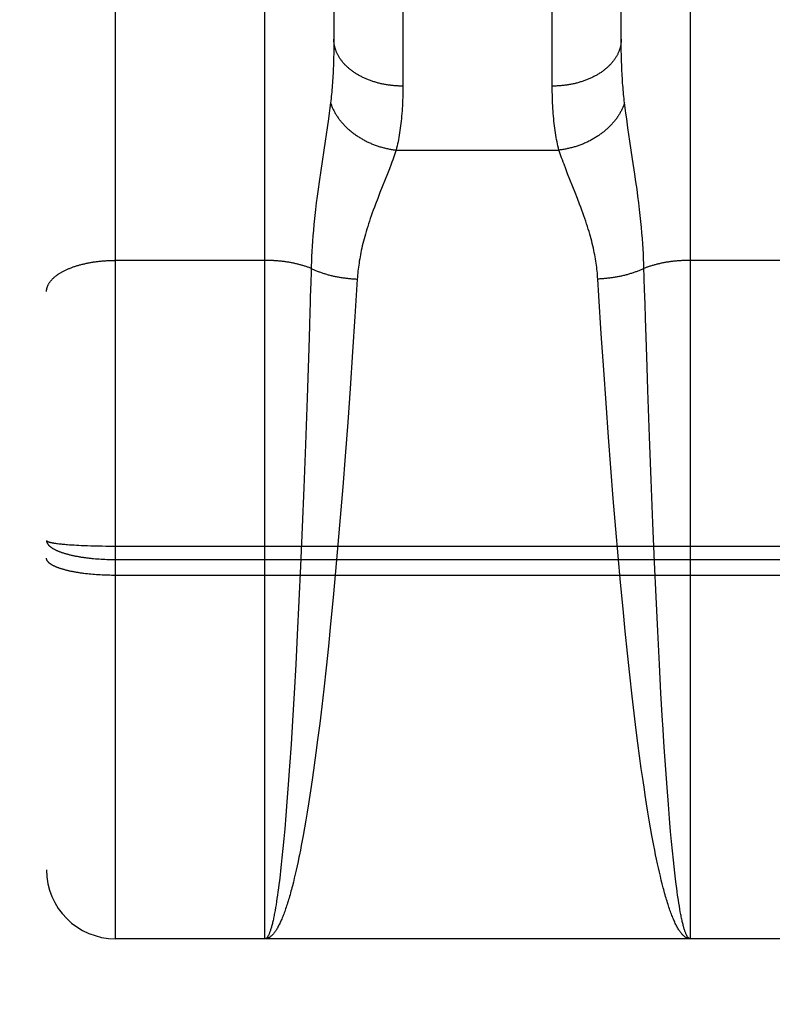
# Model space of a CAD drawing. Header units: inches. Extents: x 0 to 220, y 0 to 142.
# Tile 7 of 76: x 64.972 to 65.3, y 35.195 to 35.623. Entities that reach past the tile are written whole.
import ezdxf

# ---------------------------------------------------------------- set-up
doc = ezdxf.new("R2010")
doc.units = ezdxf.units.IN
doc.header["$LTSCALE"] = 12.090517
doc.header["$MEASUREMENT"] = 0
doc.linetypes.add('HIDDEN', pattern=[0.2, 0.1, -0.1])
doc.layers.add('LEFT_DOOR_ASSEMBLY', color=7, linetype='CONTINUOUS')

msp = doc.modelspace()

# ---------------------------------------------------------------- linework, layer by layer
at = {"layer": 'LEFT_DOOR_ASSEMBLY', "color": 8, "linetype": 'HIDDEN'}
for p, q in [((65.01414, 35.22367), (65.01414, 37.00867)), ((64.98414, 36.97867), (64.98414, 35.25368)), ((65.07914, 35.22367), (65.07914, 36.03446)), ((65.26414, 36.03446), (65.26414, 35.22367)), ((65.13914, 35.93965), (65.13914, 35.59443)), ((65.20415, 35.59317), (65.20414, 35.93832)), ((65.10914, 35.92081), (65.10914, 35.61359)), ((65.23414, 35.61481), (65.23415, 35.92202)), ((65.10914, 35.61359), (65.10913, 35.61119)), ((65.23415, 35.61239), (65.23414, 35.61481)), ((65.23418, 35.61001), (65.23415, 35.61239)), ((65.10913, 35.61119), (65.10909, 35.60884)), ((65.23422, 35.60768), (65.23418, 35.61001)), ((65.23428, 35.6054), (65.23422, 35.60768)), ((65.23436, 35.60317), (65.23428, 35.6054)), ((65.10769, 35.58717), (65.10741, 35.58496)), ((65.23588, 35.58496), (65.2356, 35.58717)), ((65.1071, 35.58263), (65.10677, 35.58018)), ((65.10741, 35.58496), (65.1071, 35.58263)), ((65.23618, 35.58263), (65.23588, 35.58496)), ((65.23652, 35.58018), (65.23618, 35.58263)), ((65.10677, 35.58018), (65.10621, 35.57626)), ((65.23708, 35.57626), (65.23652, 35.58018)), ((65.10621, 35.57626), (65.10536, 35.57053)), ((65.23793, 35.57053), (65.23708, 35.57626)), ((65.10536, 35.57053), (65.10343, 35.55775)), ((65.23912, 35.56268), (65.23793, 35.57053)), ((65.13623, 35.56661), (65.20706, 35.56661)), ((65.13403, 35.56042), (65.13327, 35.55842)), ((65.2401, 35.55611), (65.23912, 35.56268)), ((65.10343, 35.55775), (65.10272, 35.55284)), ((65.13244, 35.55631), (65.12919, 35.5481)), ((65.13327, 35.55842), (65.13244, 35.55631)), ((65.21084, 35.55631), (65.21002, 35.55842)), ((65.2141, 35.5481), (65.21084, 35.55631)), ((65.24057, 35.55284), (65.2401, 35.55611)), ((65.10272, 35.55284), (65.10228, 35.54967)), ((65.24101, 35.54967), (65.24057, 35.55284)), ((65.10228, 35.54967), (65.10187, 35.54661)), ((65.12919, 35.5481), (65.1282, 35.54558)), ((65.21509, 35.54558), (65.2141, 35.5481)), ((65.24142, 35.54661), (65.24101, 35.54967)), ((65.10149, 35.54366), (65.10115, 35.54082)), ((65.10187, 35.54661), (65.10149, 35.54366)), ((65.1282, 35.54558), (65.12723, 35.54305)), ((65.2418, 35.54366), (65.24142, 35.54661)), ((65.24214, 35.54082), (65.2418, 35.54366)), ((65.24244, 35.53811), (65.24214, 35.54082)), ((65.1007, 35.53679), (65.10044, 35.53423)), ((65.24272, 35.53549), (65.24244, 35.53811)), ((65.24296, 35.53298), (65.24272, 35.53549)), ((65.10021, 35.53175), (65.10001, 35.52936)), ((65.10044, 35.53423), (65.10021, 35.53175)), ((65.24318, 35.53055), (65.24296, 35.53298)), ((65.24337, 35.5282), (65.24318, 35.53055)), ((65.09983, 35.52704), (65.09968, 35.52478)), ((65.10001, 35.52936), (65.09983, 35.52704)), ((65.24354, 35.5259), (65.24337, 35.5282)), ((65.09954, 35.52256), (65.09943, 35.52039)), ((65.09968, 35.52478), (65.09954, 35.52256)), ((65.24368, 35.52366), (65.24354, 35.5259)), ((65.2438, 35.52147), (65.24368, 35.52366)), ((65.07914, 35.51864), (65.01372, 35.51864)), ((65.09934, 35.51826), (65.09927, 35.51617)), ((65.09943, 35.52039), (65.09934, 35.51826)), ((65.2439, 35.51932), (65.2438, 35.52147)), ((65.32914, 35.51864), (65.26374, 35.51864)), ((65.0992, 35.51363), (65.09906, 35.50905)), ((65.09927, 35.51617), (65.0992, 35.51363)), ((65.09906, 35.50905), (65.09887, 35.50286)), ((65.11934, 35.51052), (65.11831, 35.49428)), ((65.2244, 35.50324), (65.22395, 35.51052)), ((65.24432, 35.50597), (65.24418, 35.51058)), ((65.24451, 35.49973), (65.24432, 35.50597)), ((65.09887, 35.50286), (65.09878, 35.49973)), ((65.22547, 35.48665), (65.2244, 35.50324)), ((65.09868, 35.49657), (65.09848, 35.49019)), ((65.09878, 35.49973), (65.09868, 35.49657)), ((65.24471, 35.4934), (65.24451, 35.49973)), ((65.11831, 35.49428), (65.1173, 35.47888)), ((65.24496, 35.48536), (65.24471, 35.4934)), ((65.09848, 35.49019), (65.09817, 35.48047)), ((65.22652, 35.47098), (65.22547, 35.48665)), ((65.24539, 35.47225), (65.24496, 35.48536)), ((65.09817, 35.48047), (65.09745, 35.4589)), ((65.1173, 35.47888), (65.11621, 35.46298)), ((65.22754, 35.45651), (65.22652, 35.47098)), ((65.24573, 35.46226), (65.24539, 35.47225)), ((65.11621, 35.46298), (65.11516, 35.44835)), ((65.24644, 35.44197), (65.24573, 35.46226)), ((65.09745, 35.4589), (65.09672, 35.43856)), ((65.22861, 35.44177), (65.22754, 35.45651)), ((65.11516, 35.44835), (65.11405, 35.43349)), ((65.22962, 35.42851), (65.22861, 35.44177)), ((65.24715, 35.42317), (65.24644, 35.44197)), ((65.09672, 35.43856), (65.09601, 35.41974)), ((65.11405, 35.43349), (65.11301, 35.42018)), ((65.23068, 35.41517), (65.22962, 35.42851)), ((65.09601, 35.41974), (65.09532, 35.40265)), ((65.11301, 35.42018), (65.11192, 35.40682)), ((65.2479, 35.40435), (65.24715, 35.42317)), ((65.23179, 35.40182), (65.23068, 35.41517)), ((65.11192, 35.40682), (65.11093, 35.39516)), ((65.09532, 35.40265), (65.0946, 35.38569)), ((65.24862, 35.38737), (65.2479, 35.40435)), ((65.2328, 35.39018), (65.23179, 35.40182)), ((64.98852, 35.39557), (64.98897, 35.39552)), ((64.98897, 35.39552), (64.98944, 35.39546)), ((64.98944, 35.39546), (64.98992, 35.3954)), ((64.98992, 35.3954), (64.99043, 35.39535)), ((64.99043, 35.39535), (64.99095, 35.3953)), ((64.99095, 35.3953), (64.9915, 35.39524)), ((64.9915, 35.39524), (64.99206, 35.39519)), ((64.99206, 35.39519), (64.99264, 35.39514)), ((64.99264, 35.39514), (64.99323, 35.39509)), ((64.99323, 35.39509), (64.99415, 35.39502)), ((64.99415, 35.39502), (64.99511, 35.39496)), ((64.99511, 35.39496), (64.99611, 35.39489)), ((64.99611, 35.39489), (64.99713, 35.39484)), ((64.99713, 35.39484), (64.99818, 35.39478)), ((64.99818, 35.39478), (64.99927, 35.39473)), ((64.99927, 35.39473), (65.00038, 35.39468)), ((65.00038, 35.39468), (65.00189, 35.39462)), ((65.00189, 35.39462), (65.00345, 35.39457)), ((65.00345, 35.39457), (65.00503, 35.39452)), ((65.00503, 35.39452), (65.00665, 35.39448)), ((65.00665, 35.39448), (65.00829, 35.39445)), ((65.00829, 35.39445), (65.00995, 35.39443)), ((65.00995, 35.39443), (65.01162, 35.39441)), ((65.01162, 35.39441), (65.0133, 35.39441)), ((65.0133, 35.39441), (65.57999, 35.39441)), ((65.11093, 35.39516), (65.1099, 35.38356)), ((65.23384, 35.37862), (65.2328, 35.39018)), ((65.00463, 35.389), (65.00544, 35.38893)), ((65.00544, 35.38893), (65.00624, 35.38887)), ((65.00624, 35.38887), (65.00706, 35.38881)), ((65.00706, 35.38881), (65.00788, 35.38876)), ((65.00788, 35.38876), (65.00871, 35.38871)), ((65.00871, 35.38871), (65.00953, 35.38867)), ((65.00953, 35.38867), (65.01037, 35.38864)), ((65.01037, 35.38864), (65.0112, 35.38862)), ((65.0112, 35.38862), (65.01204, 35.3886)), ((65.01204, 35.3886), (65.01288, 35.38858)), ((65.01288, 35.38858), (65.01372, 35.38858)), ((65.01372, 35.38858), (65.57914, 35.38858)), ((65.0946, 35.38569), (65.09391, 35.37061)), ((65.2493, 35.37228), (65.24862, 35.38737)), ((65.00189, 35.38232), (65.00113, 35.38241)), ((65.00267, 35.38224), (65.00189, 35.38232)), ((65.00345, 35.38216), (65.00267, 35.38224)), ((65.00424, 35.38209), (65.00345, 35.38216)), ((65.00504, 35.38202), (65.00424, 35.38209)), ((65.00584, 35.38196), (65.00504, 35.38202)), ((65.00665, 35.38191), (65.00584, 35.38196)), ((65.00747, 35.38186), (65.00665, 35.38191)), ((65.00829, 35.38181), (65.00747, 35.38186)), ((65.00912, 35.38178), (65.00829, 35.38181)), ((65.00995, 35.38174), (65.00912, 35.38178)), ((65.01079, 35.38172), (65.00995, 35.38174)), ((65.01162, 35.3817), (65.01079, 35.38172)), ((65.01246, 35.38168), (65.01162, 35.3817)), ((65.0133, 35.38167), (65.01246, 35.38168)), ((65.01414, 35.38167), (65.0133, 35.38167)), ((65.57957, 35.38167), (65.01414, 35.38167)), ((65.1099, 35.38356), (65.10883, 35.37204)), ((65.23493, 35.36712), (65.23384, 35.37862)), ((65.10883, 35.37204), (65.10773, 35.3606)), ((65.25002, 35.3574), (65.2493, 35.37228)), ((65.09391, 35.37061), (65.09319, 35.35576)), ((65.23589, 35.35737), (65.23493, 35.36712)), ((65.10773, 35.3606), (65.10675, 35.35095)), ((65.09319, 35.35576), (65.09253, 35.34291)), ((65.23687, 35.34778), (65.23589, 35.35737)), ((65.25076, 35.34291), (65.25002, 35.3574)), ((65.10675, 35.35095), (65.10575, 35.34149)), ((65.23788, 35.33837), (65.23687, 35.34778)), ((65.09253, 35.34291), (65.09185, 35.33045)), ((65.25144, 35.33045), (65.25076, 35.34291)), ((65.10575, 35.34149), (65.10472, 35.33222)), ((65.23891, 35.32919), (65.23788, 35.33837)), ((65.09185, 35.33045), (65.09114, 35.31844)), ((65.10472, 35.33222), (65.10385, 35.32468)), ((65.23979, 35.32171), (65.23891, 35.32919)), ((65.25215, 35.31844), (65.25144, 35.33045)), ((65.10385, 35.32468), (65.10296, 35.31731)), ((65.24069, 35.31442), (65.23979, 35.32171)), ((65.09114, 35.31844), (65.09051, 35.30835)), ((65.10296, 35.31731), (65.10206, 35.31014)), ((65.24141, 35.30873), (65.24069, 35.31442)), ((65.09051, 35.30835), (65.08987, 35.29868)), ((65.10206, 35.31014), (65.10133, 35.30455)), ((65.24215, 35.30317), (65.24141, 35.30873)), ((65.10133, 35.30455), (65.10059, 35.29909)), ((65.25352, 35.29734), (65.25287, 35.30694)), ((65.24289, 35.29775), (65.24215, 35.30317)), ((65.08987, 35.29868), (65.0893, 35.29077)), ((65.10059, 35.29909), (65.09984, 35.29378)), ((65.24364, 35.29248), (65.24289, 35.29775)), ((65.25408, 35.28948), (65.25352, 35.29734)), ((65.0893, 35.29077), (65.08873, 35.28321)), ((65.09984, 35.29378), (65.09927, 35.2899)), ((65.24421, 35.28862), (65.24364, 35.29248)), ((65.09927, 35.2899), (65.0987, 35.2861)), ((65.24459, 35.2861), (65.24421, 35.28862)), ((65.25466, 35.28199), (65.25408, 35.28948)), ((65.08873, 35.28321), (65.08824, 35.2772)), ((65.09812, 35.2824), (65.09754, 35.27878)), ((65.0987, 35.2861), (65.09812, 35.2824)), ((65.24517, 35.2824), (65.24459, 35.2861)), ((65.24575, 35.27878), (65.24517, 35.2824)), ((65.09754, 35.27878), (65.09695, 35.27527)), ((65.24634, 35.27527), (65.24575, 35.27878)), ((65.25514, 35.27603), (65.25466, 35.28199)), ((65.08824, 35.2772), (65.08775, 35.27147)), ((65.09695, 35.27527), (65.09636, 35.27185)), ((65.24693, 35.27185), (65.24634, 35.27527)), ((65.25563, 35.27035), (65.25514, 35.27603)), ((65.08775, 35.27147), (65.08736, 35.26708)), ((65.09636, 35.27185), (65.09577, 35.26853)), ((65.24752, 35.26853), (65.24693, 35.27185)), ((65.25603, 35.26602), (65.25563, 35.27035)), ((65.08736, 35.26708), (65.08696, 35.26289)), ((65.09537, 35.26638), (65.09497, 35.26427)), ((65.09577, 35.26853), (65.09537, 35.26638)), ((65.24792, 35.26638), (65.24752, 35.26853)), ((65.24832, 35.26427), (65.24792, 35.26638)), ((65.25643, 35.26187), (65.25603, 35.26602)), ((65.08696, 35.26289), (65.08655, 35.25888)), ((65.09497, 35.26427), (65.09457, 35.26221)), ((65.24872, 35.26221), (65.24832, 35.26427)), ((65.24912, 35.26019), (65.24872, 35.26221)), ((65.25684, 35.25791), (65.25643, 35.26187)), ((65.08655, 35.25888), (65.08625, 35.25601)), ((65.09356, 35.25727), (65.09315, 35.25537)), ((65.09396, 35.25921), (65.09356, 35.25727)), ((65.24953, 35.25823), (65.24912, 35.26019)), ((65.24994, 35.25631), (65.24953, 35.25823)), ((65.25034, 35.25445), (65.24994, 35.25631)), ((65.25714, 35.25508), (65.25684, 35.25791)), ((65.08594, 35.25325), (65.08574, 35.25147)), ((65.08625, 35.25601), (65.08594, 35.25325)), ((65.09274, 35.25353), (65.09233, 35.25174)), ((65.09315, 35.25537), (65.09274, 35.25353)), ((65.25075, 35.25263), (65.25034, 35.25445)), ((65.25116, 35.25087), (65.25075, 35.25263)), ((65.25745, 35.25235), (65.25714, 35.25508)), ((65.25776, 35.24974), (65.25745, 35.25235)), ((65.08543, 35.2489), (65.08522, 35.24725)), ((65.08574, 35.25147), (65.08543, 35.2489)), ((65.09192, 35.25), (65.09151, 35.24832)), ((65.09233, 35.25174), (65.09192, 35.25)), ((65.25158, 35.24915), (65.25116, 35.25087)), ((65.25199, 35.24749), (65.25158, 35.24915)), ((65.25807, 35.24725), (65.25776, 35.24974)), ((65.08481, 35.24411), (65.0846, 35.24262)), ((65.08501, 35.24565), (65.08481, 35.24411)), ((65.08522, 35.24725), (65.08501, 35.24565)), ((65.2524, 35.24588), (65.25199, 35.24749)), ((65.25827, 35.24565), (65.25807, 35.24725)), ((65.25848, 35.24411), (65.25827, 35.24565)), ((65.25869, 35.24262), (65.25848, 35.24411)), ((65.08418, 35.2398), (65.08397, 35.23847)), ((65.08439, 35.24118), (65.08418, 35.2398)), ((65.0846, 35.24262), (65.08439, 35.24118)), ((65.2589, 35.24118), (65.25869, 35.24262)), ((65.08397, 35.23847), (65.08376, 35.2372)), ((65.25943, 35.23783), (65.25921, 35.23913)), ((65.25964, 35.23659), (65.25943, 35.23783)), ((65.25985, 35.2354), (65.25964, 35.23659)), ((65.57914, 35.22367), (65.01414, 35.22367)), ((39.46364, 35.19517), (68.06714, 35.19517))]:
    msp.add_line(p, q, dxfattribs=at)
for points in [[(65.13914, 35.59443), (65.13872, 35.59443), (65.1383, 35.59444), (65.13788, 35.59445), (65.13746, 35.59446), (65.13704, 35.59448), (65.13662, 35.5945), (65.1362, 35.59453), (65.13579, 35.59456), (65.13537, 35.59459), (65.13495, 35.59463), (65.13453, 35.59467), (65.13412, 35.59472), (65.13371, 35.59477), (65.13329, 35.59482), (65.13288, 35.59488), (65.13247, 35.59494), (65.13206, 35.59501), (65.13165, 35.59508), (65.13124, 35.59515), (65.13084, 35.59523), (65.13044, 35.59531), (65.13003, 35.59539), (65.12963, 35.59548), (65.12924, 35.59558), (65.12884, 35.59567), (65.12845, 35.59577), (65.12805, 35.59588), (65.12766, 35.59598), (65.12728, 35.59609), (65.12689, 35.59621), (65.12651, 35.59633), (65.12613, 35.59645), (65.12575, 35.59658), (65.12538, 35.59671), (65.125, 35.59684), (65.12463, 35.59698), (65.12427, 35.59712), (65.1239, 35.59726), (65.12354, 35.59741), (65.12318, 35.59756), (65.12283, 35.59771), (65.12248, 35.59787), (65.12213, 35.59803), (65.12178, 35.59819), (65.12144, 35.59836), (65.12111, 35.59853), (65.12077, 35.5987), (65.12044, 35.59888), (65.12011, 35.59906), (65.11979, 35.59924), (65.11947, 35.59943), (65.11915, 35.59962), (65.11884, 35.59981), (65.11853, 35.6), (65.11823, 35.6002), (65.11793, 35.6004), (65.11764, 35.60061), (65.11734, 35.60081), (65.11706, 35.60102), (65.11678, 35.60123), (65.1165, 35.60145), (65.11622, 35.60166), (65.11595, 35.60188), (65.11569, 35.60211), (65.11543, 35.60233), (65.11517, 35.60256), (65.11492, 35.60279), (65.11468, 35.60302), (65.11444, 35.60325), (65.1142, 35.60349), (65.11397, 35.60373), (65.11374, 35.60397), (65.11352, 35.60421), (65.11331, 35.60446), (65.11309, 35.60471), (65.11289, 35.60495), (65.11269, 35.60521), (65.11249, 35.60546), (65.1123, 35.60571), (65.11212, 35.60597), (65.11194, 35.60623), (65.11176, 35.60649), (65.11159, 35.60675), (65.11143, 35.60701), (65.11127, 35.60728), (65.11112, 35.60754), (65.11097, 35.60781), (65.11083, 35.60808), (65.11069, 35.60835), (65.11056, 35.60862), (65.11044, 35.6089), (65.11032, 35.60917), (65.1102, 35.60945), (65.1101, 35.60972), (65.10999, 35.61), (65.1099, 35.61028), (65.10981, 35.61056), (65.10972, 35.61084), (65.10964, 35.61112), (65.10957, 35.6114), (65.1095, 35.61168), (65.10944, 35.61196), (65.10938, 35.61225), (65.10933, 35.61253), (65.10929, 35.61281), (65.10925, 35.6131), (65.10922, 35.61338), (65.10919, 35.61367), (65.10917, 35.61396), (65.10916, 35.61424), (65.10915, 35.61453), (65.10914, 35.61481)], [(65.23414, 35.61481), (65.23414, 35.61453), (65.23413, 35.61424), (65.23412, 35.61396), (65.2341, 35.61367), (65.23407, 35.61338), (65.23404, 35.6131), (65.234, 35.61281), (65.23396, 35.61253), (65.23391, 35.61225), (65.23385, 35.61196), (65.23379, 35.61168), (65.23372, 35.6114), (65.23365, 35.61112), (65.23357, 35.61084), (65.23348, 35.61056), (65.23339, 35.61028), (65.2333, 35.61), (65.23319, 35.60972), (65.23309, 35.60945), (65.23297, 35.60917), (65.23285, 35.6089), (65.23273, 35.60862), (65.2326, 35.60835), (65.23246, 35.60808), (65.23232, 35.60781), (65.23217, 35.60754), (65.23202, 35.60728), (65.23186, 35.60701), (65.2317, 35.60675), (65.23153, 35.60649), (65.23135, 35.60623), (65.23117, 35.60597), (65.23099, 35.60571), (65.2308, 35.60546), (65.2306, 35.60521), (65.2304, 35.60495), (65.2302, 35.60471), (65.22998, 35.60446), (65.22977, 35.60421), (65.22955, 35.60397), (65.22932, 35.60373), (65.22909, 35.60349), (65.22885, 35.60325), (65.22861, 35.60302), (65.22837, 35.60279), (65.22811, 35.60256), (65.22786, 35.60233), (65.2276, 35.60211), (65.22733, 35.60188), (65.22707, 35.60166), (65.22679, 35.60145), (65.22651, 35.60123), (65.22623, 35.60102), (65.22594, 35.60081), (65.22565, 35.60061), (65.22536, 35.6004), (65.22506, 35.6002), (65.22475, 35.6), (65.22445, 35.59981), (65.22413, 35.59962), (65.22382, 35.59943), (65.2235, 35.59924), (65.22318, 35.59906), (65.22285, 35.59888), (65.22252, 35.5987), (65.22218, 35.59853), (65.22185, 35.59836), (65.2215, 35.59819), (65.22116, 35.59803), (65.22081, 35.59787), (65.22046, 35.59771), (65.22011, 35.59756), (65.21975, 35.59741), (65.21939, 35.59726), (65.21902, 35.59712), (65.21866, 35.59698), (65.21829, 35.59684), (65.21791, 35.59671), (65.21754, 35.59658), (65.21716, 35.59645), (65.21678, 35.59633), (65.2164, 35.59621), (65.21601, 35.59609), (65.21563, 35.59598), (65.21524, 35.59588), (65.21484, 35.59577), (65.21445, 35.59567), (65.21405, 35.59558), (65.21365, 35.59548), (65.21325, 35.59539), (65.21285, 35.59531), (65.21245, 35.59523), (65.21204, 35.59515), (65.21164, 35.59508), (65.21123, 35.59501), (65.21082, 35.59494), (65.21041, 35.59488), (65.21, 35.59482), (65.20958, 35.59477), (65.20917, 35.59472), (65.20875, 35.59467), (65.20834, 35.59463), (65.20792, 35.59459), (65.2075, 35.59456), (65.20709, 35.59453), (65.20667, 35.5945), (65.20625, 35.59448), (65.20583, 35.59446), (65.20541, 35.59445), (65.20499, 35.59444), (65.20457, 35.59443), (65.20414, 35.59443)], [(65.10909, 35.60884), (65.10904, 35.60653), (65.10901, 35.6054)], [(65.10901, 35.6054), (65.10893, 35.60317), (65.10888, 35.60208), (65.10883, 35.601), (65.10878, 35.59993), (65.10872, 35.59887), (65.10866, 35.59782), (65.10859, 35.59679), (65.10852, 35.59577), (65.10844, 35.59477), (65.10836, 35.59377), (65.10828, 35.59279), (65.10819, 35.59182), (65.1081, 35.59087), (65.108, 35.58992), (65.1079, 35.58899), (65.1078, 35.58808), (65.10769, 35.58717)], [(65.2356, 35.58717), (65.23549, 35.58808), (65.23539, 35.58899), (65.23529, 35.58992), (65.23519, 35.59087), (65.2351, 35.59182), (65.23501, 35.59279), (65.23493, 35.59377), (65.23485, 35.59477), (65.23477, 35.59577), (65.2347, 35.59679), (65.23463, 35.59782), (65.23457, 35.59887), (65.23451, 35.59993), (65.23446, 35.601), (65.23441, 35.60208), (65.23436, 35.60317)], [(65.13914, 35.59443), (65.13914, 35.59317), (65.13913, 35.59192), (65.13911, 35.59068), (65.13908, 35.58947), (65.13904, 35.58827), (65.13899, 35.58708), (65.13893, 35.58591), (65.13887, 35.58475), (65.13879, 35.58361), (65.13871, 35.58249), (65.13862, 35.58138), (65.13852, 35.58029), (65.13841, 35.57921), (65.13829, 35.57815), (65.13817, 35.57711), (65.13803, 35.57608), (65.13789, 35.57506), (65.13774, 35.57406), (65.13758, 35.57308), (65.13741, 35.57211), (65.13724, 35.57116), (65.13705, 35.57022), (65.13686, 35.56929), (65.13666, 35.56839), (65.13645, 35.56749), (65.13623, 35.56661)], [(65.20706, 35.56661), (65.20684, 35.56749), (65.20663, 35.56839), (65.20643, 35.56929), (65.20624, 35.57022), (65.20605, 35.57116), (65.20588, 35.57211), (65.20571, 35.57308), (65.20555, 35.57406), (65.2054, 35.57506), (65.20526, 35.57608), (65.20512, 35.57711), (65.205, 35.57815), (65.20488, 35.57921), (65.20477, 35.58029), (65.20467, 35.58138), (65.20458, 35.58249), (65.2045, 35.58361), (65.20442, 35.58475), (65.20436, 35.58591), (65.2043, 35.58708), (65.20425, 35.58827), (65.20421, 35.58947), (65.20418, 35.59068), (65.20416, 35.59192), (65.20415, 35.59317)], [(65.10769, 35.58717), (65.1078, 35.58684), (65.10792, 35.5865), (65.10804, 35.58617), (65.10817, 35.58584), (65.1083, 35.58551), (65.10844, 35.58518), (65.10859, 35.58485), (65.10874, 35.58452), (65.1089, 35.58419), (65.10906, 35.58387), (65.10923, 35.58354), (65.1094, 35.58322), (65.10958, 35.5829), (65.10976, 35.58257), (65.10995, 35.58226), (65.11015, 35.58194), (65.11035, 35.58162), (65.11055, 35.58131), (65.11076, 35.581), (65.11098, 35.58069), (65.1112, 35.58038), (65.11142, 35.58007), (65.11165, 35.57977), (65.11189, 35.57946), (65.11213, 35.57916), (65.11238, 35.57886), (65.11263, 35.57857), (65.11288, 35.57827), (65.11314, 35.57798), (65.11341, 35.57769), (65.11368, 35.57741), (65.11395, 35.57712), (65.11423, 35.57684), (65.11451, 35.57657), (65.1148, 35.57629), (65.11509, 35.57602), (65.11539, 35.57575), (65.11569, 35.57548), (65.11599, 35.57522), (65.1163, 35.57495), (65.11661, 35.5747), (65.11693, 35.57444), (65.11725, 35.57419), (65.11757, 35.57394), (65.1179, 35.5737), (65.11823, 35.57345), (65.11857, 35.57322), (65.11891, 35.57298), (65.11925, 35.57275), (65.1196, 35.57252), (65.11995, 35.5723), (65.1203, 35.57207), (65.12066, 35.57186), (65.12101, 35.57164), (65.12138, 35.57143), (65.12174, 35.57123), (65.12211, 35.57102), (65.12248, 35.57083), (65.12285, 35.57063), (65.12323, 35.57044), (65.12361, 35.57025), (65.12399, 35.57007), (65.12438, 35.56989), (65.12476, 35.56972), (65.12515, 35.56955), (65.12554, 35.56938), (65.12594, 35.56922), (65.12633, 35.56906), (65.12673, 35.56891), (65.12713, 35.56876), (65.12753, 35.56861), (65.12793, 35.56847), (65.12834, 35.56834), (65.12874, 35.56821), (65.12915, 35.56808), (65.12956, 35.56795), (65.12997, 35.56784), (65.13038, 35.56772), (65.1308, 35.56761), (65.13121, 35.56751), (65.13162, 35.56741), (65.13204, 35.56731), (65.13246, 35.56722), (65.13288, 35.56713), (65.13329, 35.56705), (65.13371, 35.56698), (65.13413, 35.5669), (65.13455, 35.56684), (65.13497, 35.56677), (65.13539, 35.56671), (65.13581, 35.56666), (65.13623, 35.56661)], [(65.2356, 35.58717), (65.23549, 35.58684), (65.23537, 35.5865), (65.23525, 35.58617), (65.23512, 35.58584), (65.23499, 35.58551), (65.23485, 35.58518), (65.2347, 35.58485), (65.23455, 35.58452), (65.23439, 35.58419), (65.23423, 35.58387), (65.23406, 35.58354), (65.23389, 35.58322), (65.23371, 35.5829), (65.23353, 35.58257), (65.23334, 35.58226), (65.23314, 35.58194), (65.23294, 35.58162), (65.23274, 35.58131), (65.23253, 35.581), (65.23231, 35.58069), (65.23209, 35.58038), (65.23187, 35.58007), (65.23163, 35.57977), (65.2314, 35.57946), (65.23116, 35.57916), (65.23091, 35.57886), (65.23066, 35.57857), (65.23041, 35.57827), (65.23015, 35.57798), (65.22988, 35.57769), (65.22961, 35.57741), (65.22934, 35.57712), (65.22906, 35.57684), (65.22878, 35.57657), (65.22849, 35.57629), (65.2282, 35.57602), (65.2279, 35.57575), (65.2276, 35.57548), (65.2273, 35.57522), (65.22699, 35.57495), (65.22668, 35.5747), (65.22636, 35.57444), (65.22604, 35.57419), (65.22571, 35.57394), (65.22539, 35.5737), (65.22505, 35.57345), (65.22472, 35.57322), (65.22438, 35.57298), (65.22404, 35.57275), (65.22369, 35.57252), (65.22334, 35.5723), (65.22299, 35.57207), (65.22263, 35.57186), (65.22227, 35.57164), (65.22191, 35.57143), (65.22155, 35.57123), (65.22118, 35.57102), (65.22081, 35.57083), (65.22043, 35.57063), (65.22006, 35.57044), (65.21968, 35.57025), (65.2193, 35.57007), (65.21891, 35.56989), (65.21853, 35.56972), (65.21814, 35.56955), (65.21775, 35.56938), (65.21735, 35.56922), (65.21696, 35.56906), (65.21656, 35.56891), (65.21616, 35.56876), (65.21576, 35.56861), (65.21536, 35.56847), (65.21495, 35.56834), (65.21455, 35.56821), (65.21414, 35.56808), (65.21373, 35.56795), (65.21332, 35.56784), (65.21291, 35.56772), (65.21249, 35.56761), (65.21208, 35.56751), (65.21166, 35.56741), (65.21125, 35.56731), (65.21083, 35.56722), (65.21041, 35.56713), (65.21, 35.56705), (65.20958, 35.56698), (65.20916, 35.5669), (65.20874, 35.56684), (65.20832, 35.56677), (65.2079, 35.56671), (65.20748, 35.56666), (65.20706, 35.56661)], [(65.13623, 35.56661), (65.13596, 35.5658), (65.13568, 35.56496), (65.13538, 35.5641), (65.13506, 35.56321), (65.13473, 35.56231), (65.13439, 35.56137), (65.13403, 35.56042)], [(65.21002, 35.55842), (65.20926, 35.56042), (65.2089, 35.56137), (65.20855, 35.56231), (65.20823, 35.56321), (65.20791, 35.5641), (65.20761, 35.56496), (65.20733, 35.5658), (65.20706, 35.56661)], [(65.22395, 35.51052), (65.22389, 35.51137), (65.22383, 35.51222), (65.22375, 35.51308), (65.22366, 35.51394), (65.22357, 35.51481), (65.22346, 35.51569), (65.22335, 35.51657), (65.22322, 35.51746), (65.22308, 35.51836), (65.22293, 35.51927), (65.22277, 35.52019), (65.2226, 35.52111), (65.22241, 35.52205), (65.22222, 35.523), (65.22201, 35.52396), (65.22178, 35.52494), (65.22155, 35.52593), (65.22129, 35.52694), (65.22103, 35.52796), (65.22074, 35.529), (65.22044, 35.53006), (65.22013, 35.53115), (65.2198, 35.53225), (65.21945, 35.53337), (65.21908, 35.53452), (65.2187, 35.53568), (65.21829, 35.53687), (65.21788, 35.53807), (65.21745, 35.53929), (65.217, 35.54053), (65.21653, 35.54179), (65.21606, 35.54305), (65.21509, 35.54558)], [(65.10115, 35.54082), (65.10099, 35.53945), (65.1007, 35.53679)], [(65.12723, 35.54305), (65.12676, 35.54179), (65.12629, 35.54053), (65.12584, 35.53929), (65.12541, 35.53807), (65.12499, 35.53687), (65.12459, 35.53568), (65.12421, 35.53452), (65.12384, 35.53337), (65.12349, 35.53225), (65.12316, 35.53115), (65.12285, 35.53006), (65.12255, 35.529), (65.12226, 35.52796), (65.122, 35.52694), (65.12174, 35.52593), (65.12151, 35.52494), (65.12128, 35.52396), (65.12107, 35.523), (65.12087, 35.52205), (65.12069, 35.52111), (65.12052, 35.52019), (65.12036, 35.51927), (65.12021, 35.51836), (65.12007, 35.51746), (65.11994, 35.51657), (65.11983, 35.51569), (65.11972, 35.51481), (65.11962, 35.51394), (65.11954, 35.51308), (65.11946, 35.51222), (65.1194, 35.51137), (65.11934, 35.51052)], [(64.98414, 35.50505), (64.98415, 35.50524), (64.98416, 35.50543), (64.98417, 35.50562), (64.98419, 35.50581), (64.98422, 35.506), (64.98425, 35.50619), (64.98429, 35.50638), (64.98433, 35.50657), (64.98438, 35.50676), (64.98444, 35.50695), (64.9845, 35.50714), (64.98457, 35.50732), (64.98464, 35.50751), (64.98472, 35.5077), (64.98481, 35.50789), (64.9849, 35.50807), (64.98499, 35.50826), (64.9851, 35.50844), (64.9852, 35.50863), (64.98532, 35.50881), (64.98544, 35.50899), (64.98556, 35.50918), (64.98569, 35.50936), (64.98583, 35.50954), (64.98597, 35.50972), (64.98612, 35.50989), (64.98627, 35.51007), (64.98643, 35.51025), (64.98659, 35.51042), (64.98676, 35.5106), (64.98694, 35.51077), (64.98712, 35.51094), (64.9873, 35.51112), (64.98749, 35.51129), (64.98769, 35.51145), (64.98789, 35.51162), (64.98809, 35.51179), (64.98831, 35.51195), (64.98852, 35.51212), (64.98874, 35.51228), (64.98897, 35.51244), (64.9892, 35.5126), (64.98944, 35.51276), (64.98968, 35.51291), (64.98992, 35.51307), (64.99017, 35.51322), (64.99043, 35.51337), (64.99069, 35.51352), (64.99095, 35.51367), (64.99122, 35.51382), (64.9915, 35.51396), (64.99178, 35.5141), (64.99206, 35.51425), (64.99234, 35.51438), (64.99264, 35.51452), (64.99293, 35.51466), (64.99323, 35.51479), (64.99353, 35.51492), (64.99384, 35.51505), (64.99415, 35.51518), (64.99447, 35.51531), (64.99479, 35.51543), (64.99511, 35.51555), (64.99544, 35.51567), (64.99577, 35.51579), (64.99611, 35.51591), (64.99644, 35.51602), (64.99678, 35.51613), (64.99713, 35.51624), (64.99748, 35.51635), (64.99783, 35.51645), (64.99818, 35.51656), (64.99854, 35.51666), (64.9989, 35.51675), (64.99927, 35.51685), (64.99963, 35.51694), (65, 35.51703), (65.00038, 35.51712), (65.00075, 35.51721), (65.00113, 35.51729), (65.00151, 35.51737), (65.00189, 35.51745), (65.00228, 35.51753), (65.00266, 35.5176), (65.00305, 35.51768), (65.00345, 35.51775), (65.00384, 35.51781), (65.00424, 35.51788), (65.00463, 35.51794), (65.00503, 35.518), (65.00544, 35.51805), (65.00584, 35.51811), (65.00624, 35.51816), (65.00665, 35.51821), (65.00706, 35.51825), (65.00747, 35.5183), (65.00788, 35.51834), (65.00829, 35.51838), (65.00871, 35.51841), (65.00912, 35.51845), (65.00953, 35.51848), (65.00995, 35.51851), (65.01037, 35.51853), (65.01079, 35.51855), (65.0112, 35.51857), (65.01162, 35.51859), (65.01204, 35.51861), (65.01246, 35.51862), (65.01288, 35.51863), (65.0133, 35.51863), (65.01372, 35.51864)], [(65.09924, 35.51514), (65.09894, 35.51526), (65.09863, 35.51538), (65.09832, 35.5155), (65.098, 35.51562), (65.09768, 35.51573), (65.09736, 35.51585), (65.09703, 35.51596), (65.09671, 35.51607), (65.09637, 35.51617), (65.09604, 35.51628), (65.0957, 35.51638), (65.09536, 35.51648), (65.09501, 35.51658), (65.09467, 35.51668), (65.09432, 35.51677), (65.09396, 35.51687), (65.09361, 35.51696), (65.09325, 35.51704), (65.09289, 35.51713), (65.09252, 35.51721), (65.09216, 35.51729), (65.09179, 35.51737), (65.09142, 35.51745), (65.09104, 35.51752), (65.09067, 35.5176), (65.09029, 35.51767), (65.08991, 35.51773), (65.08953, 35.5178), (65.08915, 35.51786), (65.08876, 35.51792), (65.08837, 35.51798), (65.08798, 35.51804), (65.08759, 35.51809), (65.0872, 35.51814), (65.08681, 35.51819), (65.08641, 35.51823), (65.08602, 35.51828), (65.08562, 35.51832), (65.08522, 35.51836), (65.08482, 35.51839), (65.08442, 35.51843), (65.08402, 35.51846), (65.08361, 35.51849), (65.08321, 35.51851), (65.08281, 35.51854), (65.0824, 35.51856), (65.082, 35.51858), (65.08159, 35.51859), (65.08118, 35.51861), (65.08078, 35.51862), (65.08037, 35.51863), (65.07996, 35.51863), (65.07955, 35.51864), (65.07914, 35.51864)], [(65.24418, 35.51058), (65.24402, 35.51617), (65.24399, 35.51721), (65.2439, 35.51932)], [(65.26374, 35.51864), (65.26333, 35.51863), (65.26292, 35.51863), (65.26251, 35.51862), (65.26211, 35.51861), (65.2617, 35.51859), (65.26129, 35.51858), (65.26089, 35.51856), (65.26048, 35.51854), (65.26008, 35.51851), (65.25968, 35.51849), (65.25927, 35.51846), (65.25887, 35.51843), (65.25847, 35.51839), (65.25807, 35.51836), (65.25767, 35.51832), (65.25727, 35.51828), (65.25688, 35.51823), (65.25648, 35.51819), (65.25609, 35.51814), (65.2557, 35.51809), (65.25531, 35.51804), (65.25492, 35.51798), (65.25453, 35.51792), (65.25414, 35.51786), (65.25376, 35.5178), (65.25338, 35.51773), (65.253, 35.51767), (65.25262, 35.5176), (65.25225, 35.51752), (65.25187, 35.51745), (65.2515, 35.51737), (65.25113, 35.51729), (65.25077, 35.51721), (65.2504, 35.51713), (65.25004, 35.51704), (65.24968, 35.51696), (65.24933, 35.51687), (65.24897, 35.51677), (65.24862, 35.51668), (65.24828, 35.51658), (65.24793, 35.51648), (65.24759, 35.51638), (65.24725, 35.51628), (65.24692, 35.51617), (65.24658, 35.51607), (65.24625, 35.51596), (65.24593, 35.51585), (65.24561, 35.51573), (65.24529, 35.51562), (65.24497, 35.5155), (65.24466, 35.51538), (65.24435, 35.51526), (65.24405, 35.51514)], [(65.09924, 35.51514), (65.09956, 35.51499), (65.09988, 35.51484), (65.1002, 35.51469), (65.10053, 35.51455), (65.10086, 35.5144), (65.1012, 35.51426), (65.10154, 35.51412), (65.10188, 35.51399), (65.10223, 35.51385), (65.10257, 35.51372), (65.10293, 35.51359), (65.10328, 35.51347), (65.10364, 35.51334), (65.10401, 35.51322), (65.10437, 35.5131), (65.10474, 35.51298), (65.10511, 35.51287), (65.10548, 35.51275), (65.10586, 35.51264), (65.10624, 35.51254), (65.10662, 35.51243), (65.10701, 35.51233), (65.1074, 35.51223), (65.10779, 35.51213), (65.10818, 35.51204), (65.10857, 35.51194), (65.10897, 35.51185), (65.10937, 35.51177), (65.10977, 35.51168), (65.11017, 35.5116), (65.11057, 35.51152), (65.11098, 35.51145), (65.11139, 35.51137), (65.1118, 35.5113), (65.11221, 35.51124), (65.11262, 35.51117), (65.11303, 35.51111), (65.11345, 35.51105), (65.11386, 35.51099), (65.11428, 35.51094), (65.1147, 35.51089), (65.11512, 35.51084), (65.11554, 35.5108), (65.11596, 35.51076), (65.11638, 35.51072), (65.1168, 35.51068), (65.11722, 35.51065), (65.11765, 35.51062), (65.11807, 35.51059), (65.11849, 35.51056), (65.11892, 35.51054), (65.11934, 35.51052)], [(65.24405, 35.51514), (65.24373, 35.51499), (65.24341, 35.51484), (65.24309, 35.51469), (65.24276, 35.51455), (65.24243, 35.5144), (65.24209, 35.51426), (65.24175, 35.51412), (65.24141, 35.51399), (65.24106, 35.51385), (65.24071, 35.51372), (65.24036, 35.51359), (65.24001, 35.51347), (65.23965, 35.51334), (65.23928, 35.51322), (65.23892, 35.5131), (65.23855, 35.51298), (65.23818, 35.51287), (65.2378, 35.51275), (65.23743, 35.51264), (65.23705, 35.51254), (65.23667, 35.51243), (65.23628, 35.51233), (65.23589, 35.51223), (65.2355, 35.51213), (65.23511, 35.51204), (65.23472, 35.51194), (65.23432, 35.51185), (65.23392, 35.51177), (65.23352, 35.51168), (65.23312, 35.5116), (65.23272, 35.51152), (65.23231, 35.51145), (65.2319, 35.51137), (65.23149, 35.5113), (65.23108, 35.51124), (65.23067, 35.51117), (65.23026, 35.51111), (65.22984, 35.51105), (65.22943, 35.51099), (65.22901, 35.51094), (65.22859, 35.51089), (65.22817, 35.51084), (65.22775, 35.5108), (65.22733, 35.51076), (65.22691, 35.51072), (65.22649, 35.51068), (65.22607, 35.51065), (65.22564, 35.51062), (65.22522, 35.51059), (65.2248, 35.51056), (65.22437, 35.51054), (65.22395, 35.51052)], [(64.98414, 35.39684), (64.98415, 35.3968), (64.98416, 35.39677), (64.98417, 35.39674), (64.98419, 35.3967), (64.98422, 35.39667), (64.98425, 35.39663), (64.98429, 35.3966), (64.98433, 35.39657), (64.98438, 35.39653), (64.98444, 35.3965), (64.9845, 35.39646), (64.98457, 35.39643), (64.98464, 35.3964), (64.98472, 35.39636), (64.98481, 35.39633), (64.9849, 35.3963), (64.98499, 35.39626), (64.9851, 35.39623), (64.9852, 35.3962), (64.98532, 35.39616), (64.98544, 35.39613), (64.98556, 35.3961), (64.98569, 35.39607), (64.98583, 35.39603), (64.98597, 35.396), (64.98612, 35.39597), (64.98627, 35.39594), (64.98643, 35.39591), (64.98659, 35.39588), (64.98676, 35.39584), (64.98694, 35.39581), (64.98712, 35.39578), (64.9873, 35.39575), (64.98749, 35.39572), (64.98769, 35.39569), (64.98789, 35.39566), (64.98809, 35.39563), (64.98852, 35.39557)], [(64.98414, 35.39684), (64.98415, 35.39672), (64.98416, 35.39661), (64.98417, 35.39649), (64.98419, 35.39637), (64.98422, 35.39626), (64.98425, 35.39614), (64.98429, 35.39603), (64.98433, 35.39591), (64.98438, 35.3958), (64.98444, 35.39568), (64.9845, 35.39557), (64.98457, 35.39545), (64.98464, 35.39534), (64.98472, 35.39523), (64.98481, 35.39511), (64.9849, 35.395), (64.98499, 35.39489), (64.9851, 35.39477), (64.9852, 35.39466), (64.98532, 35.39455), (64.98544, 35.39444), (64.98556, 35.39433), (64.98569, 35.39422), (64.98583, 35.39411), (64.98597, 35.394), (64.98612, 35.39389), (64.98627, 35.39378), (64.98643, 35.39368), (64.98659, 35.39357), (64.98676, 35.39346), (64.98694, 35.39336), (64.98712, 35.39325), (64.9873, 35.39315), (64.98749, 35.39305), (64.98769, 35.39294), (64.98789, 35.39284), (64.98809, 35.39274), (64.98831, 35.39264), (64.98852, 35.39254), (64.98874, 35.39244), (64.98897, 35.39235), (64.9892, 35.39225), (64.98944, 35.39215), (64.98968, 35.39206), (64.98992, 35.39196), (64.99017, 35.39187), (64.99043, 35.39178), (64.99069, 35.39169), (64.99095, 35.3916), (64.99122, 35.39151), (64.9915, 35.39142), (64.99178, 35.39133), (64.99206, 35.39125), (64.99234, 35.39116), (64.99264, 35.39108), (64.99293, 35.391), (64.99323, 35.39092), (64.99353, 35.39083), (64.99384, 35.39076), (64.99415, 35.39068), (64.99447, 35.3906), (64.99479, 35.39053), (64.99511, 35.39045), (64.99544, 35.39038), (64.99577, 35.39031), (64.99611, 35.39024), (64.99644, 35.39017), (64.99678, 35.3901), (64.99713, 35.39003), (64.99748, 35.38997), (64.99783, 35.38991), (64.99818, 35.38984), (64.99854, 35.38978), (64.9989, 35.38972), (64.99927, 35.38966), (64.99963, 35.38961), (65, 35.38955), (65.00038, 35.3895), (65.00075, 35.38945), (65.00113, 35.38939), (65.00151, 35.38935), (65.00189, 35.3893), (65.00228, 35.38925), (65.00266, 35.38921), (65.00305, 35.38916), (65.00345, 35.38912), (65.00384, 35.38908), (65.00463, 35.389)], [(65.00113, 35.38241), (65.00038, 35.3825), (65.00001, 35.38255), (64.99964, 35.3826), (64.99927, 35.38265), (64.9989, 35.3827), (64.99854, 35.38276), (64.99819, 35.38281), (64.99783, 35.38287), (64.99748, 35.38293), (64.99713, 35.38299), (64.99679, 35.38304), (64.99645, 35.38311), (64.99611, 35.38317), (64.99577, 35.38323), (64.99544, 35.3833), (64.99512, 35.38336), (64.99479, 35.38343), (64.99447, 35.3835), (64.99416, 35.38357), (64.99384, 35.38364), (64.99354, 35.38371), (64.99323, 35.38378), (64.99293, 35.38385), (64.99264, 35.38393), (64.99235, 35.384), (64.99206, 35.38408), (64.99178, 35.38416), (64.9915, 35.38423), (64.99123, 35.38431), (64.99096, 35.38439), (64.99069, 35.38448), (64.99043, 35.38456), (64.99018, 35.38464), (64.98993, 35.38472), (64.98968, 35.38481), (64.98944, 35.38489), (64.9892, 35.38498), (64.98897, 35.38507), (64.98874, 35.38516), (64.98852, 35.38524), (64.98831, 35.38533), (64.9881, 35.38542), (64.98789, 35.38551), (64.98769, 35.38561), (64.98749, 35.3857), (64.9873, 35.38579), (64.98712, 35.38588), (64.98694, 35.38598), (64.98676, 35.38607), (64.98659, 35.38617), (64.98643, 35.38626), (64.98627, 35.38636), (64.98612, 35.38646), (64.98597, 35.38656), (64.98583, 35.38665), (64.98569, 35.38675), (64.98556, 35.38685), (64.98544, 35.38695), (64.98532, 35.38705), (64.9852, 35.38715), (64.9851, 35.38725), (64.98499, 35.38735), (64.9849, 35.38745), (64.98481, 35.38755), (64.98472, 35.38766), (64.98464, 35.38776), (64.98457, 35.38786), (64.9845, 35.38796), (64.98444, 35.38807), (64.98438, 35.38817), (64.98433, 35.38827), (64.98429, 35.38838), (64.98425, 35.38848), (64.98422, 35.38858), (64.98419, 35.38869), (64.98417, 35.38879), (64.98416, 35.38889), (64.98415, 35.389), (64.98414, 35.3891)], [(65.25287, 35.30694), (65.25224, 35.31697), (65.25215, 35.31844)], [(65.09457, 35.26221), (65.09416, 35.26019), (65.09396, 35.25921)], [(65.09151, 35.24832), (65.09109, 35.24668), (65.09088, 35.24588), (65.09068, 35.2451), (65.09047, 35.24433), (65.09026, 35.24357), (65.09005, 35.24282), (65.08984, 35.24209), (65.08963, 35.24137), (65.08942, 35.24067), (65.08921, 35.23998), (65.089, 35.2393), (65.08879, 35.23864), (65.08858, 35.23799), (65.08837, 35.23735), (65.08816, 35.23673), (65.08795, 35.23612), (65.08774, 35.23553), (65.08753, 35.23495), (65.08731, 35.23438), (65.0871, 35.23383), (65.08689, 35.2333), (65.08668, 35.23277), (65.08646, 35.23226), (65.08625, 35.23177), (65.08604, 35.23129), (65.08582, 35.23082), (65.08561, 35.23037), (65.0854, 35.22993), (65.08518, 35.22951), (65.08497, 35.2291), (65.08475, 35.22871), (65.08454, 35.22833), (65.08432, 35.22797), (65.08411, 35.22762), (65.08389, 35.22728), (65.08368, 35.22696), (65.08346, 35.22666), (65.08325, 35.22637), (65.08303, 35.22609), (65.08282, 35.22583), (65.0826, 35.22558), (65.08239, 35.22535), (65.08217, 35.22514), (65.08196, 35.22493), (65.08174, 35.22475), (65.08152, 35.22458), (65.08131, 35.22442), (65.08109, 35.22428), (65.08088, 35.22415), (65.08066, 35.22404), (65.08044, 35.22394), (65.08023, 35.22386), (65.08001, 35.22379), (65.07979, 35.22374), (65.07958, 35.2237), (65.07936, 35.22368), (65.07914, 35.22367)], [(65.26414, 35.22367), (65.26393, 35.22368), (65.26371, 35.2237), (65.2635, 35.22374), (65.26328, 35.22379), (65.26306, 35.22386), (65.26285, 35.22394), (65.26263, 35.22404), (65.26241, 35.22415), (65.2622, 35.22428), (65.26198, 35.22442), (65.26177, 35.22458), (65.26155, 35.22475), (65.26133, 35.22493), (65.26112, 35.22514), (65.2609, 35.22535), (65.26069, 35.22558), (65.26047, 35.22583), (65.26026, 35.22609), (65.26004, 35.22637), (65.25982, 35.22666), (65.25961, 35.22696), (65.25939, 35.22728), (65.25918, 35.22762), (65.25896, 35.22797), (65.25875, 35.22833), (65.25854, 35.22871), (65.25832, 35.2291), (65.25811, 35.22951), (65.25789, 35.22993), (65.25768, 35.23037), (65.25747, 35.23082), (65.25725, 35.23129), (65.25704, 35.23177), (65.25683, 35.23226), (65.25661, 35.23277), (65.2564, 35.2333), (65.25619, 35.23383), (65.25598, 35.23438), (65.25576, 35.23495), (65.25555, 35.23553), (65.25534, 35.23612), (65.25513, 35.23673), (65.25492, 35.23735), (65.25471, 35.23799), (65.2545, 35.23864), (65.25429, 35.2393), (65.25407, 35.23998), (65.25387, 35.24067), (65.25366, 35.24137), (65.25345, 35.24209), (65.25324, 35.24282), (65.25303, 35.24357), (65.25282, 35.24433), (65.25261, 35.2451), (65.2524, 35.24588)], [(65.25921, 35.23913), (65.259, 35.24049), (65.2589, 35.24118)], [(65.08376, 35.2372), (65.08355, 35.23598), (65.08344, 35.2354), (65.08334, 35.23482), (65.08323, 35.23426), (65.08312, 35.23372), (65.08302, 35.23319), (65.08291, 35.23267), (65.0828, 35.23216), (65.0827, 35.23168), (65.08259, 35.2312), (65.08248, 35.23074), (65.08238, 35.23029), (65.08227, 35.22986), (65.08216, 35.22944), (65.08206, 35.22904), (65.08195, 35.22865), (65.08184, 35.22828), (65.08173, 35.22792), (65.08163, 35.22757), (65.08152, 35.22724), (65.08141, 35.22692), (65.0813, 35.22662), (65.0812, 35.22634), (65.08109, 35.22606), (65.08098, 35.2258), (65.08087, 35.22556), (65.08077, 35.22533), (65.08066, 35.22512), (65.08055, 35.22492), (65.08044, 35.22473), (65.08033, 35.22456), (65.08023, 35.22441), (65.08012, 35.22427), (65.08001, 35.22414), (65.0799, 35.22403), (65.07979, 35.22394), (65.07969, 35.22385), (65.07958, 35.22379), (65.07947, 35.22374), (65.07936, 35.2237), (65.07925, 35.22368), (65.07914, 35.22367)], [(65.26414, 35.22367), (65.26404, 35.22368), (65.26393, 35.2237), (65.26382, 35.22374), (65.26371, 35.22379), (65.2636, 35.22385), (65.2635, 35.22394), (65.26339, 35.22403), (65.26328, 35.22414), (65.26317, 35.22427), (65.26306, 35.22441), (65.26296, 35.22456), (65.26285, 35.22473), (65.26274, 35.22492), (65.26263, 35.22512), (65.26252, 35.22533), (65.26242, 35.22556), (65.26231, 35.2258), (65.2622, 35.22606), (65.26209, 35.22634), (65.26198, 35.22662), (65.26188, 35.22692), (65.26177, 35.22724), (65.26166, 35.22757), (65.26155, 35.22792), (65.26145, 35.22828), (65.26134, 35.22865), (65.26123, 35.22904), (65.26113, 35.22944), (65.26102, 35.22986), (65.26091, 35.23029), (65.26081, 35.23074), (65.2607, 35.2312), (65.26059, 35.23168), (65.26049, 35.23216), (65.26038, 35.23267), (65.26027, 35.23319), (65.26017, 35.23372), (65.26006, 35.23426), (65.25995, 35.23482), (65.25985, 35.2354)]]:
    msp.add_lwpolyline(points, dxfattribs=at)
msp.add_arc((65.01414, 35.25367), 0.03, 180, 270, dxfattribs=at)

doc.saveas('drawing.dxf')
